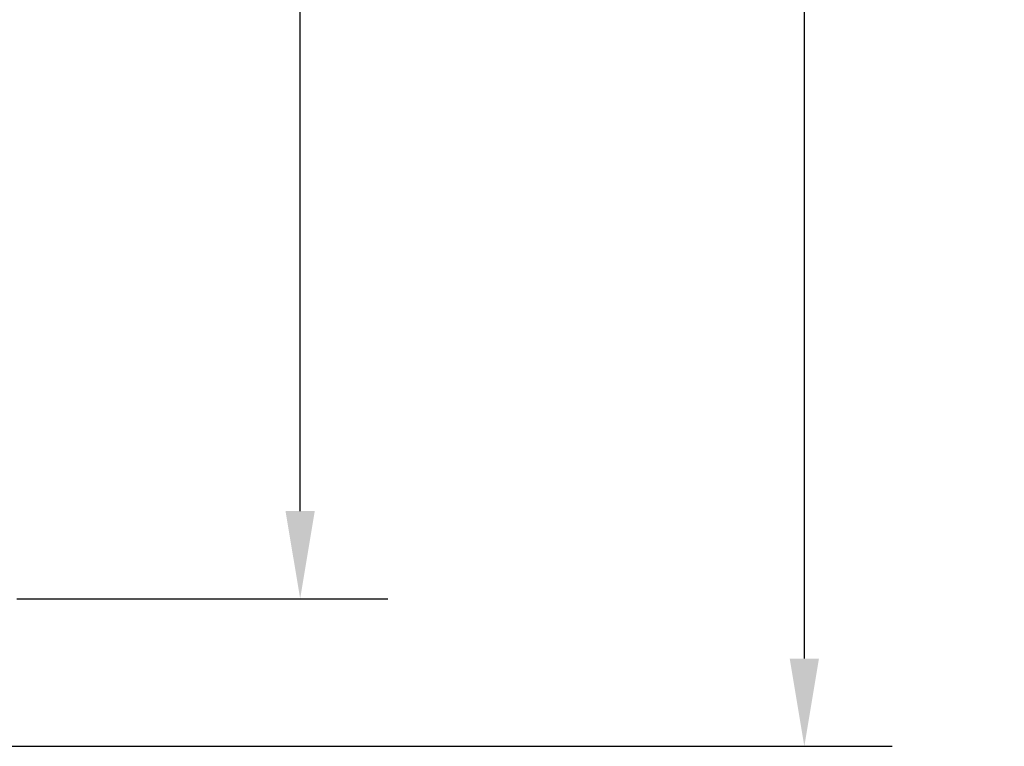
# Model space of a CAD drawing. Header units: inches. Extents: x -13.9 to 83.8, y -28.8 to 34.3.
# Tile 40 of 88: x 21.8 to 28.8, y 10.9 to 16.2. Entities that reach past the tile are written whole.
import ezdxf

# ---------------------------------------------------------------- set-up
doc = ezdxf.new("R2010")
doc.units = ezdxf.units.IN
doc.header["$MEASUREMENT"] = 0
doc.layers.add('DIMS', color=4, linetype='Continuous')
doc.styles.get("Standard").update_dxf_attribs({"font": 'arial.ttf', "height": 0.6322})
doc.dimstyles.get("Standard").update_dxf_attribs({"dimtxt": 0.6322, "dimasz": 0.6322, "dimexe": 0.6322, "dimexo": 0.125, "dimgap": 0.09, "dimtad": 0, "dimtih": 1, "dimtoh": 1, "dimzin": 0, "dimdsep": 46, "dimtxsty": 'Standard', "dimcen": 0.09, "dimadec": 0, "dimazin": 0, "dimtfac": 1, "dimtofl": 0, "dimtmove": 0, "dimatfit": 3, "dimfxl": 1, "dimtolj": 1, "dimtzin": 0, "dimarcsym": 0})

# ---------------------------------------------------------------- blocks, each defined once
blk = doc.blocks.new('*D47')
at = {"layer": 'Defpoints', "color": 0}
for p in [(19.9062, 25.2268), (19.2655, 10.9217), (27.4044, 10.9217)]:
    blk.add_point(p, dxfattribs=at)
at = {"layer": 'DIMS', "color": 0, "lineweight": -2}
for p, q in [((20.0312, 25.2268), (28.0366, 25.2268)), ((27.4044, 24.5946), (27.4044, 18.5344)), ((27.4044, 11.5539), (27.4044, 17.7089)), ((19.3905, 10.9217), (28.0366, 10.9217))]:
    blk.add_line(p, q, dxfattribs=at)
at = {"layer": 'DIMS', "color": 0}
for points in [[(27.299, 24.5946), (27.5098, 24.5946), (27.4044, 25.2268)], [(27.299, 11.5539), (27.5098, 11.5539), (27.4044, 10.9217)]]:
    blk.add_solid(points, dxfattribs=at)
at = {"layer": 'DIMS', "color": 0, "insert": (27.4044, 18.1216), "char_height": 0.6322, "attachment_point": 5}
blk.add_mtext('\\A1;14.25"', dxfattribs=at)
blk = doc.blocks.new('*D48')
at = {"layer": 'Defpoints', "color": 0}
for p in [(19.9062, 25.2268), (23.7715, 25.2268), (21.6045, 11.9853)]:
    blk.add_point(p, dxfattribs=at)
at = {"layer": 'DIMS', "color": 0, "lineweight": -2}
for p, q in [((20.0312, 25.2268), (24.4037, 25.2268)), ((23.7715, 24.5946), (23.7715, 19.019)), ((23.7715, 12.6175), (23.7715, 18.193)), ((21.7295, 11.9853), (24.4037, 11.9853))]:
    blk.add_line(p, q, dxfattribs=at)
at = {"layer": 'DIMS', "color": 0}
for points in [[(23.6661, 24.5946), (23.8768, 24.5946), (23.7715, 25.2268)], [(23.6661, 12.6175), (23.8768, 12.6175), (23.7715, 11.9853)]]:
    blk.add_solid(points, dxfattribs=at)
at = {"layer": 'DIMS', "color": 0, "insert": (23.7715, 18.606), "char_height": 0.6322, "attachment_point": 5}
blk.add_mtext('\\A1;13.25"', dxfattribs=at)

msp = doc.modelspace()

# ---------------------------------------------------------------- dimensions: what is measured, and where the dimension line sits
at = {"layer": 'DIMS'}
dim = msp.add_linear_dim(base=(27.4044, 10.9217), p1=(19.9062, 25.2268), p2=(19.2655, 10.9217), angle=90, text='14.25"', dimstyle='Standard', override={"dimpost": '"'}, dxfattribs=at)
dim.commit()
dim.dimension.update_dxf_attribs({"geometry": '*D47', "text_midpoint": (27.4044, 18.1216), "dimtype": 160})
dim = msp.add_linear_dim(base=(23.7715, 25.2268), p1=(21.6045, 11.9853), p2=(19.9062, 25.2268), angle=90, text='13.25"', dimstyle='Standard', override={"dimpost": '"'}, dxfattribs=at)
dim.commit()
dim.dimension.update_dxf_attribs({"geometry": '*D48', "text_midpoint": (23.7715, 18.606)})

doc.saveas('drawing.dxf')
